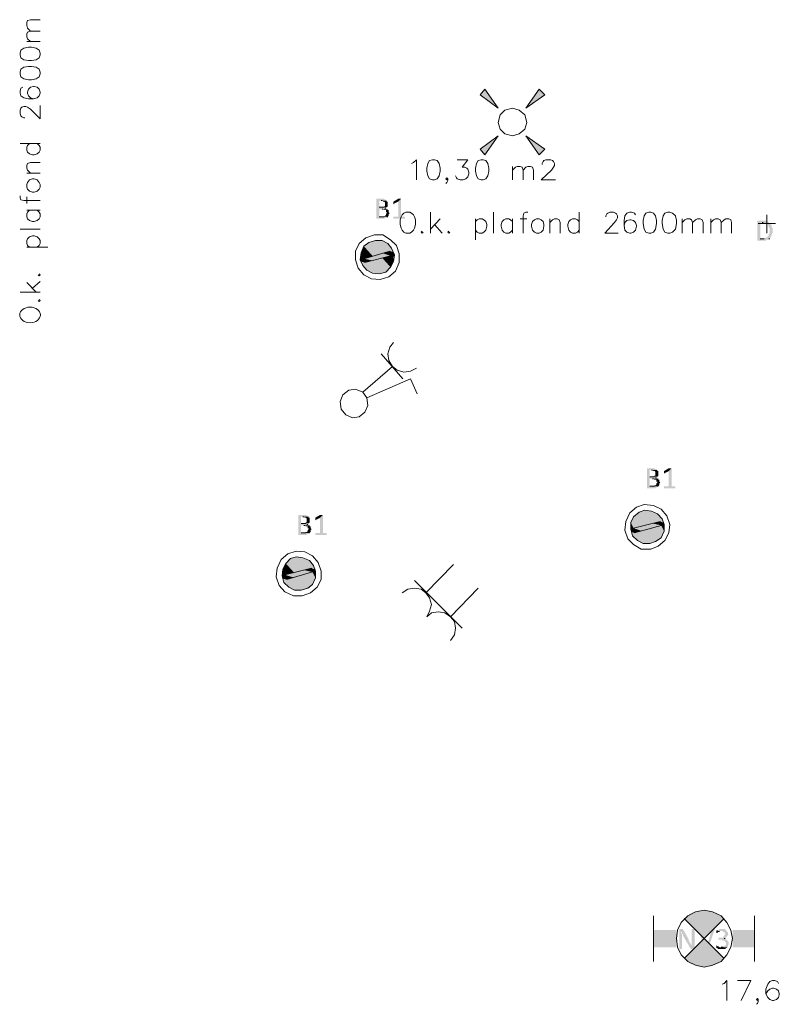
# Model space of a CAD drawing. Header units: millimetres. Extents: x -197899 to 120983, y -4228 to 45370.
# Tile 43 of 200: x -162755 to -159380, y 1332 to 5709. Entities that reach past the tile are written whole.
import ezdxf

# ---------------------------------------------------------------- set-up
doc = ezdxf.new("R2010")
doc.units = ezdxf.units.MM
for name, color, linetype in [('AL63----', 7, 'Continuous'), ('PDF_Geometry', 8, 'Continuous'), ('PDF_Solid Fills', 8, 'Continuous')]:
    doc.layers.add(name, color=color, linetype=linetype)

# ---------------------------------------------------------------- blocks, each defined once
blk = doc.blocks.new('A$C01523A58')
at = {"layer": 'PDF_Solid Fills'}
for color, points in [(1, [(1464.7, -23778.6), (1485.9, -23753.2), (1545.2, -23837.9)]), (1, [(1727.2, -23753.2), (1752.6, -23778.6), (1667.9, -23837.9)]), (1, [(1485.9, -24045.3), (1464.7, -24019.9), (1545.2, -23960.7)]), (1, [(1752.6, -24019.9), (1727.2, -24045.3), (1667.9, -23960.7)]), (7, [(1028.7, -24240.1), (1003.3, -24240.1), (1003.3, -24244.3), (1003.3, -24324.7), (1003.3, -24329), (1041.4, -24329), (1045.6, -24324.7), (1049.8, -24324.7), (1049.8, -24320.5), (1054.1, -24320.5), (1016, -24320.5), (1016, -24286.6), (1054.1, -24286.6), (1049.8, -24282.4), (1041.4, -24282.4), (1045.6, -24282.4), (1045.6, -24278.2), (1016, -24278.2), (1016, -24248.5), (1049.8, -24248.5), (1045.6, -24244.3), (1041.4, -24244.3), (1037.2, -24240.1)]), (7, [(1049.8, -24248.5), (1024.4, -24248.5), (1028.7, -24248.5), (1032.9, -24252.8), (1037.2, -24252.8), (1041.4, -24257), (1041.4, -24265.4), (1041.4, -24273.9), (1037.2, -24273.9), (1037.2, -24278.2), (1016, -24278.2), (1049.8, -24278.2), (1054.1, -24273.9), (1054.1, -24269.7), (1054.1, -24261.2), (1054.1, -24257), (1054.1, -24252.8), (1049.8, -24252.8)]), (7, [(1113.4, -24240.1), (1100.6, -24252.8), (1100.6, -24320.5), (1079.5, -24320.5), (1079.5, -24324.7), (1079.5, -24329), (1130.3, -24329), (1130.3, -24324.7), (1130.3, -24320.5), (1113.4, -24320.5)]), (7, [(1104.9, -24240.1), (1100.6, -24240.1), (1079.5, -24252.8), (1079.5, -24257), (1079.5, -24261.2), (1079.5, -24265.4), (1083.7, -24261.2), (1100.6, -24252.8), (1113.4, -24240.1), (1109.1, -24240.1)]), (7, [(1054.1, -24286.6), (1028.7, -24286.6), (1032.9, -24286.6), (1037.2, -24290.8), (1045.6, -24290.8), (1045.6, -24299.3), (1049.8, -24299.3), (1049.8, -24303.6), (1049.8, -24303.6), (1045.6, -24307.8), (1045.6, -24312), (1045.6, -24312), (1041.4, -24316.2), (1037.2, -24316.2), (1037.2, -24320.5), (1016, -24320.5), (1054.1, -24320.5), (1058.3, -24316.2), (1058.3, -24312), (1058.3, -24307.8), (1058.3, -24307.8), (1062.6, -24303.6), (1062.6, -24303.6), (1058.3, -24299.3), (1058.3, -24295.1), (1058.3, -24290.8), (1054.1, -24290.8)]), (7, [(2722, -24337.4), (2696.6, -24337.4), (2696.6, -24341.7), (2696.6, -24422.1), (2696.6, -24426.3), (2734.7, -24426.3), (2739, -24422.1), (2747.4, -24422.1), (2747.4, -24417.9), (2751.6, -24417.9), (2709.3, -24417.9), (2709.3, -24345.9), (2747.4, -24345.9), (2743.2, -24341.7), (2739, -24341.7), (2734.7, -24337.4)]), (7, [(2747.4, -24345.9), (2717.8, -24345.9), (2722, -24345.9), (2726.2, -24350.1), (2739, -24350.1), (2739, -24354.3), (2743.2, -24354.3), (2743.2, -24358.6), (2747.4, -24358.6), (2747.4, -24367.1), (2747.4, -24367.1), (2751.6, -24371.3), (2751.6, -24379.8), (2751.6, -24388.2), (2751.6, -24392.5), (2751.6, -24392.5), (2747.4, -24396.7), (2747.4, -24405.1), (2743.2, -24405.1), (2743.2, -24409.4), (2739, -24409.4), (2739, -24413.6), (2730.5, -24413.6), (2726.2, -24417.9), (2709.3, -24417.9), (2751.6, -24417.9), (2751.6, -24413.6), (2755.9, -24413.6), (2755.9, -24409.4), (2755.9, -24409.4), (2760.1, -24405.1), (2760.1, -24400.9), (2760.1, -24396.7), (2760.1, -24396.7), (2764.3, -24392.5), (2764.3, -24388.2), (2764.3, -24379.8), (2764.3, -24375.5), (2764.3, -24371.3), (2760.1, -24367.1), (2760.1, -24362.8), (2760.1, -24358.6), (2755.9, -24354.3), (2755.9, -24350.1), (2751.6, -24350.1)]), (1, [(948.2, -24451.7), (935.6, -24481.3), (986.3, -24494.1)]), (1, [(956.7, -24447.5), (948.2, -24451.7), (1045.6, -24481.3)]), (1, [(948.2, -24451.7), (1045.6, -24481.3), (986.3, -24494.1)]), (1, [(969.4, -24434.8), (956.7, -24447.5), (1079.5, -24477.2)]), (1, [(956.7, -24447.5), (1062.6, -24472.9), (1045.6, -24481.3)]), (1, [(999, -24426.3), (969.4, -24434.8), (1071, -24460.2)]), (1, [(969.4, -24434.8), (1071, -24460.2), (1079.5, -24477.2)]), (1, [(1028.7, -24426.3), (999, -24426.3), (1054.1, -24439)]), (1, [(999, -24426.3), (1054.1, -24439), (1071, -24460.2)]), (1, [(935.6, -24502.6), (931.3, -24511), (948.2, -24515.2)]), (1, [(931.3, -24511), (935.6, -24519.5), (952.5, -24523.7)]), (1, [(931.3, -24511), (948.2, -24515.2), (952.5, -24523.7)]), (1, [(935.6, -24481.3), (935.6, -24502.6), (948.2, -24506.7)]), (1, [(935.6, -24481.3), (986.3, -24494.1), (948.2, -24506.7)]), (1, [(935.6, -24502.6), (948.2, -24506.7), (948.2, -24515.2)]), (51, [(1028.7, -24481.3), (948.2, -24506.7), (986.3, -24515.2)]), (51, [(948.2, -24506.7), (986.3, -24515.2), (952.5, -24523.7)]), (1, [(1028.7, -24502.6), (969.4, -24519.5), (1066.8, -24544.9)]), (51, [(1028.7, -24481.3), (1066.8, -24494.1), (986.3, -24515.2)]), (51, [(1062.6, -24472.9), (1028.7, -24481.3), (1066.8, -24494.1)]), (1, [(1066.8, -24494.1), (1028.7, -24502.6), (1079.5, -24519.5)]), (1, [(1028.7, -24502.6), (1079.5, -24519.5), (1066.8, -24544.9)]), (1, [(1062.6, -24472.9), (1066.8, -24485.6), (1083.7, -24489.8)]), (1, [(1062.6, -24472.9), (1079.5, -24477.2), (1083.7, -24489.8)]), (1, [(1066.8, -24485.6), (1066.8, -24494.1), (1079.5, -24498.3)]), (1, [(1066.8, -24485.6), (1083.7, -24489.8), (1079.5, -24498.3)]), (1, [(1066.8, -24494.1), (1079.5, -24498.3), (1079.5, -24519.5)]), (1, [(935.6, -24519.5), (944, -24536.4), (1045.6, -24566)]), (1, [(935.6, -24519.5), (1058.3, -24553.3), (1045.6, -24566)]), (1, [(944, -24536.4), (961, -24557.5), (1016, -24574.5)]), (1, [(944, -24536.4), (1045.6, -24566), (1016, -24574.5)]), (1, [(969.4, -24519.5), (952.5, -24523.7), (1058.3, -24553.3)]), (1, [(969.4, -24519.5), (1066.8, -24544.9), (1058.3, -24553.3)]), (1, [(961, -24557.5), (1016, -24574.5), (986.3, -24570.3)]), (7, [(2230.9, -25438.1), (2205.6, -25438.1), (2205.6, -25442.3), (2205.6, -25522.7), (2205.6, -25527), (2243.6, -25527), (2247.9, -25522.7), (2252.1, -25522.7), (2252.1, -25518.6), (2256.3, -25518.6), (2218.2, -25518.6), (2218.2, -25484.7), (2256.3, -25484.7), (2252.1, -25480.4), (2243.6, -25480.4), (2247.9, -25480.4), (2247.9, -25476.2), (2218.2, -25476.2), (2218.2, -25446.5), (2252.1, -25446.5), (2247.9, -25442.3), (2243.6, -25442.3), (2239.4, -25438.1)]), (7, [(2252.1, -25446.5), (2226.7, -25446.5), (2230.9, -25446.5), (2235.2, -25450.8), (2239.4, -25450.8), (2243.6, -25455), (2243.6, -25463.5), (2243.6, -25471.9), (2239.4, -25471.9), (2239.4, -25476.2), (2218.2, -25476.2), (2252.1, -25476.2), (2256.3, -25471.9), (2256.3, -25467.7), (2256.3, -25459.3), (2256.3, -25455), (2256.3, -25450.8), (2252.1, -25450.8)]), (7, [(2315.6, -25438.1), (2302.9, -25450.8), (2302.9, -25518.6), (2281.7, -25518.6), (2281.7, -25522.7), (2281.7, -25527), (2332.5, -25527), (2332.5, -25522.7), (2332.5, -25518.6), (2315.6, -25518.6)]), (7, [(2307.1, -25438.1), (2302.9, -25438.1), (2281.7, -25450.8), (2281.7, -25455), (2281.7, -25459.3), (2281.7, -25463.5), (2286, -25459.3), (2302.9, -25450.8), (2315.6, -25438.1), (2311.4, -25438.1)]), (7, [(2256.3, -25484.7), (2230.9, -25484.7), (2235.2, -25484.7), (2239.4, -25488.9), (2247.9, -25488.9), (2247.9, -25497.3), (2252.1, -25497.3), (2252.1, -25501.6), (2252.1, -25501.6), (2247.9, -25505.8), (2247.9, -25510.1), (2247.9, -25510.1), (2243.6, -25514.3), (2239.4, -25514.3), (2239.4, -25518.6), (2218.2, -25518.6), (2256.3, -25518.6), (2260.6, -25514.3), (2260.6, -25510.1), (2260.6, -25505.8), (2260.6, -25505.8), (2264.8, -25501.6), (2264.8, -25501.6), (2260.6, -25497.3), (2260.6, -25493.2), (2260.6, -25488.9), (2256.3, -25488.9)]), (7, [(681.5, -25645.5), (656.1, -25645.5), (656.1, -25649.8), (656.1, -25730.2), (656.1, -25734.4), (694.3, -25734.4), (698.5, -25730.2), (702.7, -25730.2), (702.7, -25725.9), (706.9, -25725.9), (668.9, -25725.9), (668.9, -25692.1), (706.9, -25692.1), (702.7, -25687.9), (694.3, -25687.9), (698.5, -25687.9), (698.5, -25683.6), (668.9, -25683.6), (668.9, -25654), (702.7, -25654), (698.5, -25649.8), (694.3, -25649.8), (690, -25645.5)]), (7, [(766.2, -25645.5), (753.6, -25658.2), (753.6, -25725.9), (732.3, -25725.9), (732.3, -25730.2), (732.3, -25734.4), (783.1, -25734.4), (783.1, -25730.2), (783.1, -25725.9), (766.2, -25725.9)]), (7, [(757.7, -25645.5), (753.6, -25645.5), (732.3, -25658.2), (732.3, -25662.5), (732.3, -25666.7), (732.3, -25670.9), (736.6, -25666.7), (753.6, -25658.2), (766.2, -25645.5), (762, -25645.5)]), (1, [(2159, -25645.5), (2146.3, -25654), (2243.6, -25679.4)]), (1, [(2171.7, -25632.8), (2159, -25645.5), (2277.5, -25679.4)]), (1, [(2159, -25645.5), (2264.8, -25675.2), (2243.6, -25679.4)]), (1, [(2197.1, -25624.4), (2171.7, -25632.8), (2273.3, -25662.5)]), (1, [(2171.7, -25632.8), (2273.3, -25662.5), (2277.5, -25679.4)]), (1, [(2226.7, -25628.6), (2197.1, -25624.4), (2252.1, -25641.3)]), (1, [(2197.1, -25624.4), (2252.1, -25641.3), (2273.3, -25662.5)]), (7, [(702.7, -25654), (677.3, -25654), (681.5, -25654), (685.8, -25658.2), (690, -25658.2), (694.3, -25662.5), (694.3, -25670.9), (694.3, -25679.4), (690, -25679.4), (690, -25683.6), (668.9, -25683.6), (702.7, -25683.6), (706.9, -25679.4), (706.9, -25675.2), (706.9, -25666.7), (706.9, -25662.5), (706.9, -25658.2), (702.7, -25658.2)]), (7, [(706.9, -25692.1), (681.5, -25692.1), (685.8, -25692.1), (690, -25696.3), (698.5, -25696.3), (698.5, -25704.8), (702.7, -25704.8), (702.7, -25709), (702.7, -25709), (698.5, -25713.2), (698.5, -25717.5), (698.5, -25717.5), (694.3, -25721.7), (690, -25721.7), (690, -25725.9), (668.9, -25725.9), (706.9, -25725.9), (711.2, -25721.7), (711.2, -25717.5), (711.2, -25713.2), (711.2, -25713.2), (715.4, -25709), (715.4, -25709), (711.2, -25704.8), (711.2, -25700.6), (711.2, -25696.3), (706.9, -25696.3)]), (1, [(2146.3, -25654), (2133.5, -25679.4), (2188.6, -25696.3)]), (1, [(2133.5, -25679.4), (2133.5, -25700.6), (2146.3, -25704.8)]), (1, [(2133.5, -25679.4), (2188.6, -25696.3), (2146.3, -25704.8)]), (1, [(2146.3, -25654), (2243.6, -25679.4), (2188.6, -25696.3)]), (51, [(2230.9, -25683.6), (2146.3, -25704.8), (2184.4, -25717.5)]), (51, [(2230.9, -25683.6), (2269, -25692.1), (2184.4, -25717.5)]), (1, [(2269, -25692.1), (2226.7, -25704.8), (2281.7, -25717.5)]), (51, [(2264.8, -25675.2), (2230.9, -25683.6), (2269, -25692.1)]), (1, [(2264.8, -25675.2), (2264.8, -25683.6), (2281.7, -25687.9)]), (1, [(2264.8, -25675.2), (2277.5, -25679.4), (2281.7, -25687.9)]), (1, [(2264.8, -25683.6), (2269, -25692.1), (2281.7, -25696.3)]), (1, [(2264.8, -25683.6), (2281.7, -25687.9), (2281.7, -25696.3)]), (1, [(2269, -25692.1), (2281.7, -25696.3), (2281.7, -25717.5)]), (1, [(2133.5, -25700.6), (2133.5, -25709), (2150.5, -25713.2)]), (1, [(2133.5, -25700.6), (2146.3, -25704.8), (2150.5, -25713.2)]), (1, [(2133.5, -25709), (2137.8, -25721.7), (2150.5, -25725.9)]), (1, [(2133.5, -25709), (2150.5, -25713.2), (2150.5, -25725.9)]), (1, [(2137.8, -25721.7), (2142, -25738.6), (2243.6, -25764)]), (1, [(2137.8, -25721.7), (2256.3, -25751.4), (2243.6, -25764)]), (51, [(2146.3, -25704.8), (2184.4, -25717.5), (2150.5, -25725.9)]), (1, [(2171.7, -25717.5), (2150.5, -25725.9), (2256.3, -25751.4)]), (1, [(2226.7, -25704.8), (2171.7, -25717.5), (2269, -25747.1)]), (1, [(2171.7, -25717.5), (2269, -25747.1), (2256.3, -25751.4)]), (1, [(2226.7, -25704.8), (2281.7, -25717.5), (2269, -25747.1)]), (1, [(2142, -25738.6), (2163.2, -25759.8), (2218.2, -25772.5)]), (1, [(2142, -25738.6), (2243.6, -25764), (2218.2, -25772.5)]), (1, [(2163.2, -25759.8), (2218.2, -25772.5), (2188.6, -25772.5)]), (1, [(601.1, -25861.4), (588.4, -25886.8), (639.2, -25903.8)]), (1, [(609.6, -25853), (601.1, -25861.4), (694.3, -25886.8)]), (1, [(601.1, -25861.4), (694.3, -25886.8), (639.2, -25903.8)]), (1, [(622.3, -25840.2), (609.6, -25853), (728.1, -25886.8)]), (1, [(609.6, -25853), (715.4, -25882.6), (694.3, -25886.8)]), (1, [(647.7, -25831.8), (622.3, -25840.2), (723.9, -25869.9)]), (1, [(622.3, -25840.2), (723.9, -25869.9), (728.1, -25886.8)]), (1, [(677.3, -25836), (647.7, -25831.8), (706.9, -25848.7)]), (1, [(647.7, -25831.8), (706.9, -25848.7), (723.9, -25869.9)]), (1, [(588.4, -25886.8), (584.2, -25908), (596.9, -25912.2)]), (1, [(584.2, -25908), (584.2, -25916.5), (601.1, -25920.7)]), (1, [(584.2, -25908), (596.9, -25912.2), (601.1, -25920.7)]), (1, [(588.4, -25886.8), (639.2, -25903.8), (596.9, -25912.2)]), (51, [(681.5, -25891.1), (596.9, -25912.2), (639.2, -25924.9)]), (51, [(596.9, -25912.2), (639.2, -25924.9), (605.3, -25933.4)]), (1, [(677.3, -25912.2), (622.3, -25929.2), (719.7, -25954.6)]), (51, [(681.5, -25891.1), (719.7, -25899.5), (639.2, -25924.9)]), (1, [(719.7, -25899.5), (677.3, -25912.2), (732.3, -25924.9)]), (1, [(677.3, -25912.2), (732.3, -25924.9), (719.7, -25954.6)]), (51, [(715.4, -25882.6), (681.5, -25891.1), (719.7, -25899.5)]), (1, [(715.4, -25882.6), (719.7, -25891.1), (732.3, -25895.3)]), (1, [(715.4, -25882.6), (728.1, -25886.8), (732.3, -25895.3)]), (1, [(719.7, -25891.1), (719.7, -25899.5), (732.3, -25903.8)]), (1, [(719.7, -25891.1), (732.3, -25895.3), (732.3, -25903.8)]), (1, [(719.7, -25899.5), (732.3, -25903.8), (732.3, -25924.9)]), (1, [(584.2, -25916.5), (588.4, -25929.2), (605.3, -25933.4)]), (1, [(584.2, -25916.5), (601.1, -25920.7), (605.3, -25933.4)]), (1, [(588.4, -25929.2), (592.6, -25946.1), (698.5, -25971.5)]), (1, [(588.4, -25929.2), (711.2, -25958.8), (698.5, -25971.5)]), (1, [(592.6, -25946.1), (613.8, -25967.2), (668.9, -25980)]), (1, [(592.6, -25946.1), (698.5, -25971.5), (668.9, -25980)]), (1, [(622.3, -25929.2), (605.3, -25933.4), (711.2, -25958.8)]), (1, [(622.3, -25929.2), (719.7, -25954.6), (711.2, -25958.8)]), (1, [(613.8, -25967.2), (668.9, -25980), (639.2, -25980)]), (7, [(2357.9, -27487), (2349.5, -27487), (2349.5, -27491.2), (2349.5, -27575.9), (2362.2, -27575.9), (2362.2, -27520.9), (2362.2, -27512.4), (2362.2, -27508.2), (2362.2, -27508.2), (2357.9, -27504), (2357.9, -27499.7), (2362.2, -27499.7), (2370.7, -27495.5), (2370.7, -27495.5), (2366.4, -27491.2), (2366.4, -27487), (2362.2, -27487)]), (7, [(2408.7, -27487), (2404.5, -27487), (2404.5, -27542.1), (2404.5, -27550.5), (2404.5, -27559), (2404.5, -27559), (2396.1, -27567.5), (2396.1, -27571.7), (2400.2, -27571.7), (2400.2, -27575.9), (2413, -27575.9), (2413, -27571.7), (2417.2, -27571.7), (2417.2, -27491.2), (2413, -27487), (2413, -27487)]), (7, [(2438.4, -27487), (2434.1, -27487), (2434.1, -27491.2), (2434.1, -27491.2), (2463.8, -27575.9), (2468, -27563.2), (2446.9, -27491.2), (2442.6, -27487), (2442.6, -27487)]), (7, [(2501.9, -27487), (2493.4, -27487), (2493.4, -27491.2), (2472.3, -27563.2), (2468, -27563.2), (2463.8, -27575.9), (2476.5, -27575.9), (2506.1, -27491.2), (2506.1, -27487), (2506.1, -27487)]), (7, [(2540, -27487), (2527.3, -27487), (2523, -27491.2), (2518.8, -27491.2), (2518.8, -27495.5), (2514.6, -27495.5), (2544.2, -27495.5), (2544.2, -27499.7), (2548.4, -27499.7), (2552.7, -27504), (2552.7, -27508.2), (2552.7, -27512.4), (2552.7, -27512.4), (2548.4, -27516.6), (2548.4, -27520.9), (2544.2, -27520.9), (2544.2, -27525.1), (2523, -27525.1), (2523, -27529.4), (2523, -27533.6), (2540, -27533.6), (2540, -27537.8), (2548.4, -27537.8), (2552.7, -27542.1), (2552.7, -27542.1), (2556.9, -27546.3), (2556.9, -27550.5), (2556.9, -27554.8), (2556.9, -27559), (2552.7, -27559), (2552.7, -27563.2), (2548.4, -27563.2), (2544.2, -27567.5), (2535.8, -27567.5), (2565.4, -27567.5), (2565.4, -27563.2), (2565.4, -27559), (2569.6, -27554.8), (2569.6, -27546.3), (2569.6, -27546.3), (2565.4, -27542.1), (2565.4, -27537.8), (2561.2, -27537.8), (2561.2, -27533.6), (2556.9, -27533.6), (2552.7, -27529.4), (2548.4, -27529.4), (2552.7, -27529.4), (2556.9, -27525.1), (2556.9, -27525.1), (2561.2, -27520.9), (2561.2, -27516.6), (2565.4, -27516.6), (2565.4, -27512.4), (2565.4, -27508.2), (2565.4, -27499.7), (2561.2, -27499.7), (2561.2, -27495.5), (2561.2, -27495.5), (2556.9, -27491.2), (2556.9, -27491.2), (2552.7, -27487), (2544.2, -27487)]), (7, [(2370.7, -27495.5), (2362.2, -27499.7), (2362.2, -27508.2), (2366.4, -27508.2), (2366.4, -27516.6), (2366.4, -27516.6), (2396.1, -27567.5), (2404.5, -27559), (2404.5, -27559), (2400.2, -27554.8), (2400.2, -27550.5), (2400.2, -27550.5), (2396.1, -27546.3), (2396.1, -27542.1), (2391.8, -27542.1), (2391.8, -27537.8), (2391.8, -27533.6)]), (7, [(2514.6, -27495.5), (2514.6, -27499.7), (2514.6, -27504), (2518.8, -27504), (2523, -27499.7), (2527.3, -27499.7), (2531.5, -27495.5), (2535.8, -27495.5)]), (7, [(2514.6, -27559), (2514.6, -27563.2), (2514.6, -27567.5), (2514.6, -27571.7), (2518.8, -27571.7), (2523, -27575.9), (2552.7, -27575.9), (2556.9, -27571.7), (2561.2, -27571.7), (2561.2, -27567.5), (2527.3, -27567.5), (2523, -27563.2), (2518.8, -27563.2)])]:
    blk.add_hatch(color=color, dxfattribs=at).paths.add_polyline_path(points)
at = {"layer": 'PDF_Solid Fills', "true_color": 0x00dd00}
for points in [[(2396.1, -27419.3), (2370.7, -27440.4), (2459.5, -27529.4)], [(2429.9, -27406.6), (2396.1, -27419.3), (2459.5, -27529.4)], [(2459.5, -27402.4), (2429.9, -27406.6), (2459.5, -27529.4)], [(2493.4, -27406.6), (2459.5, -27402.4), (2459.5, -27529.4)], [(2523, -27419.3), (2493.4, -27406.6), (2459.5, -27529.4)], [(2548.4, -27440.4), (2523, -27419.3), (2459.5, -27529.4)], [(2336.8, -27491.2), (2336.8, -27567.5), (2235.2, -27491.2)], [(2336.8, -27567.5), (2235.2, -27491.2), (2235.2, -27567.5)], [(2370.7, -27618.3), (2396.1, -27639.4), (2459.5, -27529.4)], [(2396.1, -27639.4), (2429.9, -27652.1), (2459.5, -27529.4)], [(2429.9, -27652.1), (2459.5, -27656.3), (2459.5, -27529.4)], [(2459.5, -27656.3), (2493.4, -27652.1), (2459.5, -27529.4)], [(2493.4, -27652.1), (2523, -27639.4), (2459.5, -27529.4)], [(2523, -27639.4), (2548.4, -27618.3), (2459.5, -27529.4)], [(2586.6, -27491.2), (2586.6, -27567.5), (2683.9, -27491.2)], [(2586.6, -27567.5), (2683.9, -27491.2), (2683.9, -27567.5)]]:
    blk.add_hatch(color=92, dxfattribs=at).paths.add_polyline_path(points)
at = {"layer": 'PDF_Geometry', "color": 7, "lineweight": 18, "true_color": 0xeeeeee}
for points in [[(-533.4, -23495), (-546.1, -23482.3), (-550.4, -23469.6), (-550.4, -23456.9), (-546.1, -23448.4), (-533.4, -23444.2), (-491.1, -23444.2)], [(-533.4, -23541.6), (-546.1, -23528.9), (-550.4, -23520.4), (-550.4, -23507.7), (-546.1, -23499.2), (-533.4, -23495), (-491.1, -23495)], [(-491.1, -23541.6), (-550.4, -23541.6)], [(-580, -23600.9), (-575.8, -23613.5), (-563, -23622), (-541.9, -23626.2), (-529.2, -23626.2), (-508, -23622), (-495.3, -23613.5), (-491.1, -23600.9), (-491.1, -23592.4), (-495.3, -23579.6), (-508, -23571.2), (-529.2, -23567), (-541.9, -23567), (-563, -23571.2), (-575.8, -23579.6), (-580, -23592.4), (-580, -23600.9)], [(-580, -23685.5), (-575.8, -23698.2), (-563, -23706.7), (-541.9, -23710.9), (-529.2, -23710.9), (-508, -23706.7), (-495.3, -23698.2), (-491.1, -23685.5), (-491.1, -23677), (-495.3, -23664.3), (-508, -23655.8), (-529.2, -23651.6), (-541.9, -23651.6), (-563, -23655.8), (-575.8, -23664.3), (-580, -23677), (-580, -23685.5)], [(-567.3, -23744.8), (-575.8, -23749), (-580, -23761.7), (-580, -23770.2), (-575.8, -23782.9), (-563, -23791.3), (-541.9, -23795.6), (-520.7, -23795.6), (-503.8, -23791.3), (-495.3, -23782.9), (-491.1, -23770.2), (-491.1, -23765.9), (-495.3, -23753.2), (-503.8, -23744.8), (-516.5, -23740.5), (-520.7, -23740.5), (-533.4, -23744.8), (-541.9, -23753.2), (-546.1, -23765.9), (-546.1, -23770.2), (-541.9, -23782.9), (-533.4, -23791.3), (-520.7, -23795.6)], [(-558.8, -23880.2), (-563, -23880.2), (-571.5, -23876), (-575.8, -23871.7), (-580, -23863.3), (-580, -23846.4), (-575.8, -23837.9), (-571.5, -23833.7), (-563, -23829.4), (-554.6, -23829.4), (-546.1, -23833.7), (-533.4, -23842.1), (-491.1, -23884.5), (-491.1, -23825.2)], [(-580, -23994.5), (-491.1, -23994.5)], [(-537.6, -23994.5), (-546.1, -24003), (-550.4, -24011.5), (-550.4, -24024.1), (-546.1, -24032.6), (-537.6, -24041.1), (-524.9, -24045.3), (-516.5, -24045.3), (-503.8, -24041.1), (-495.3, -24032.6), (-491.1, -24024.1), (-491.1, -24011.5), (-495.3, -24003), (-503.8, -23994.5)], [(1159.9, -24083.4), (1168.4, -24079.2), (1181.1, -24066.5), (1181.1, -24155.4)], [(1253, -24066.5), (1240.3, -24070.7), (1231.9, -24083.4), (1227.6, -24104.6), (1227.6, -24117.3), (1231.9, -24138.4), (1240.3, -24151.2), (1253, -24155.4), (1261.5, -24155.4), (1274.2, -24151.2), (1282.7, -24138.4), (1286.9, -24117.3), (1286.9, -24104.6), (1282.7, -24083.4), (1274.2, -24070.7), (1261.5, -24066.5), (1253, -24066.5)], [(1363.1, -24066.5), (1409.7, -24066.5), (1384.3, -24100.4), (1397, -24100.4), (1405.4, -24104.6), (1409.7, -24108.8), (1413.9, -24121.5), (1413.9, -24130), (1409.7, -24142.7), (1401.2, -24151.2), (1388.5, -24155.4), (1375.8, -24155.4), (1363.1, -24151.2), (1358.9, -24146.9), (1354.7, -24138.4)], [(1468.9, -24066.5), (1456.2, -24070.7), (1447.8, -24083.4), (1443.5, -24104.6), (1443.5, -24117.3), (1447.8, -24138.4), (1456.2, -24151.2), (1468.9, -24155.4), (1477.4, -24155.4), (1490.1, -24151.2), (1498.6, -24138.4), (1502.8, -24117.3), (1502.8, -24104.6), (1498.6, -24083.4), (1490.1, -24070.7), (1477.4, -24066.5), (1468.9, -24066.5)], [(1739.9, -24087.7), (1739.9, -24083.4), (1744.1, -24075), (1748.3, -24070.7), (1756.8, -24066.5), (1778, -24066.5), (1786.5, -24070.7), (1790.7, -24075), (1794.9, -24083.4), (1794.9, -24091.9), (1790.7, -24100.4), (1782.2, -24113.1), (1735.6, -24155.4), (1799.1, -24155.4)], [(-533.4, -24125.8), (-546.1, -24113.1), (-550.4, -24104.6), (-550.4, -24091.9), (-546.1, -24083.4), (-533.4, -24079.2), (-491.1, -24079.2)], [(1608.6, -24155.4), (1608.6, -24096.1)], [(1608.6, -24113.1), (1621.4, -24100.4), (1629.8, -24096.1), (1642.5, -24096.1), (1651, -24100.4), (1655.2, -24113.1), (1655.2, -24155.4)], [(1655.2, -24113.1), (1667.9, -24100.4), (1676.4, -24096.1), (1689.1, -24096.1), (1697.5, -24100.4), (1701.8, -24113.1), (1701.8, -24155.4)], [(-491.1, -24125.8), (-550.4, -24125.8)], [(-550.4, -24189.2), (-546.1, -24197.7), (-537.6, -24206.2), (-524.9, -24210.5), (-516.5, -24210.5), (-503.8, -24206.2), (-495.3, -24197.7), (-491.1, -24189.2), (-491.1, -24176.6), (-495.3, -24168.1), (-503.8, -24155.4), (-516.5, -24151.2), (-524.9, -24151.2), (-537.6, -24155.4), (-546.1, -24168.1), (-550.4, -24176.6), (-550.4, -24189.2)], [(1320.8, -24151.2), (1316.5, -24155.4), (1312.3, -24151.2), (1316.5, -24146.9), (1320.8, -24151.2), (1320.8, -24159.6), (1316.5, -24168.1), (1312.3, -24172.3)], [(-580, -24227.4), (-580, -24235.9), (-575.8, -24244.3), (-563, -24248.5), (-491.1, -24248.5)], [(-550.4, -24261.2), (-550.4, -24231.6)], [(-550.4, -24290.8), (-491.1, -24290.8)], [(-537.6, -24290.8), (-546.1, -24299.3), (-550.4, -24307.8), (-550.4, -24320.5), (-546.1, -24329), (-537.6, -24337.4), (-524.9, -24341.7), (-516.5, -24341.7), (-503.8, -24337.4), (-495.3, -24329), (-491.1, -24320.5), (-491.1, -24307.8), (-495.3, -24299.3), (-503.8, -24290.8)], [(1134.5, -24299.3), (1126, -24303.6), (1117.6, -24312), (1113.4, -24320.5), (1109.1, -24333.2), (1109.1, -24354.3), (1113.4, -24371.3), (1117.6, -24379.8), (1126, -24388.2), (1134.5, -24392.5), (1151.5, -24392.5), (1159.9, -24388.2), (1168.4, -24379.8), (1172.6, -24371.3), (1176.9, -24354.3), (1176.9, -24333.2), (1172.6, -24320.5), (1168.4, -24312), (1159.9, -24303.6), (1151.5, -24299.3), (1134.5, -24299.3)], [(1244.6, -24392.5), (1244.6, -24299.3)], [(1286.9, -24329), (1244.6, -24375.5)], [(1443.5, -24329), (1443.5, -24422.1)], [(1443.5, -24341.7), (1452, -24333.2), (1460.5, -24329), (1473.2, -24329), (1481.6, -24333.2), (1490.1, -24341.7), (1494.3, -24354.3), (1494.3, -24362.8), (1490.1, -24379.8), (1481.6, -24388.2), (1473.2, -24392.5), (1460.5, -24392.5), (1452, -24388.2), (1443.5, -24379.8)], [(1524, -24392.5), (1524, -24299.3)], [(1608.6, -24341.7), (1600.2, -24333.2), (1591.7, -24329), (1579, -24329), (1570.6, -24333.2), (1562.1, -24341.7), (1557.8, -24354.3), (1557.8, -24362.8), (1562.1, -24379.8), (1570.6, -24388.2), (1579, -24392.5), (1591.7, -24392.5), (1600.2, -24388.2), (1608.6, -24379.8)], [(1608.6, -24329), (1608.6, -24392.5)], [(1642.5, -24329), (1672.2, -24329)], [(1676.4, -24299.3), (1667.9, -24299.3), (1659.4, -24303.6), (1655.2, -24316.2), (1655.2, -24392.5)], [(1714.5, -24329), (1706, -24333.2), (1697.5, -24341.7), (1693.3, -24354.3), (1693.3, -24362.8), (1697.5, -24379.8), (1706, -24388.2), (1714.5, -24392.5), (1727.2, -24392.5), (1735.6, -24388.2), (1744.1, -24379.8), (1748.3, -24362.8), (1748.3, -24354.3), (1744.1, -24341.7), (1735.6, -24333.2), (1727.2, -24329), (1714.5, -24329)], [(1773.7, -24392.5), (1773.7, -24329)], [(1773.7, -24345.9), (1786.5, -24333.2), (1794.9, -24329), (1807.6, -24329), (1816.1, -24333.2), (1820.3, -24345.9), (1820.3, -24392.5)], [(1905, -24341.7), (1896.5, -24333.2), (1888.1, -24329), (1875.3, -24329), (1866.8, -24333.2), (1858.4, -24341.7), (1854.2, -24354.3), (1854.2, -24362.8), (1858.4, -24379.8), (1866.8, -24388.2), (1875.3, -24392.5), (1888.1, -24392.5), (1896.5, -24388.2), (1905, -24379.8)], [(1905, -24299.3), (1905, -24392.5)], [(2023.5, -24320.5), (2023.5, -24316.2), (2027.8, -24307.8), (2032, -24303.6), (2040.4, -24299.3), (2057.4, -24299.3), (2065.8, -24303.6), (2070.1, -24307.8), (2074.3, -24316.2), (2074.3, -24324.7), (2070.1, -24333.2), (2061.6, -24345.9), (2019.3, -24392.5), (2078.6, -24392.5)], [(2154.8, -24312), (2150.5, -24303.6), (2137.8, -24299.3), (2129.4, -24299.3), (2116.6, -24303.6), (2108.1, -24316.2), (2104, -24337.4), (2104, -24358.6), (2108.1, -24379.8), (2116.6, -24388.2), (2129.4, -24392.5), (2133.5, -24392.5), (2146.3, -24388.2), (2154.8, -24379.8), (2159, -24362.8), (2159, -24358.6), (2154.8, -24345.9), (2146.3, -24337.4), (2133.5, -24333.2), (2129.4, -24333.2), (2116.6, -24337.4), (2108.1, -24345.9), (2104, -24358.6)], [(2214, -24299.3), (2201.3, -24303.6), (2192.8, -24316.2), (2188.6, -24337.4), (2188.6, -24350.1), (2192.8, -24375.5), (2201.3, -24388.2), (2214, -24392.5), (2222.5, -24392.5), (2235.2, -24388.2), (2243.6, -24375.5), (2247.9, -24350.1), (2247.9, -24337.4), (2243.6, -24316.2), (2235.2, -24303.6), (2222.5, -24299.3), (2214, -24299.3)], [(2298.7, -24299.3), (2286, -24303.6), (2277.5, -24316.2), (2273.3, -24337.4), (2273.3, -24350.1), (2277.5, -24375.5), (2286, -24388.2), (2298.7, -24392.5), (2307.1, -24392.5), (2319.9, -24388.2), (2332.5, -24375.5), (2336.8, -24350.1), (2336.8, -24337.4), (2332.5, -24316.2), (2319.9, -24303.6), (2307.1, -24299.3), (2298.7, -24299.3)], [(2362.2, -24392.5), (2362.2, -24329)], [(2362.2, -24345.9), (2374.9, -24333.2), (2383.3, -24329), (2396.1, -24329), (2404.5, -24333.2), (2408.7, -24345.9), (2408.7, -24392.5)], [(2408.7, -24345.9), (2421.5, -24333.2), (2429.9, -24329), (2442.6, -24329), (2451.1, -24333.2), (2455.3, -24345.9), (2455.3, -24392.5)], [(2489.2, -24392.5), (2489.2, -24329)], [(2489.2, -24345.9), (2501.9, -24333.2), (2510.3, -24329), (2523, -24329), (2531.5, -24333.2), (2535.8, -24345.9), (2535.8, -24392.5)], [(2535.8, -24345.9), (2548.4, -24333.2), (2556.9, -24329), (2569.6, -24329), (2578.1, -24333.2), (2582.3, -24345.9), (2582.3, -24392.5)], [(2739, -24312), (2739, -24392.5)], [(-491.1, -24375.5), (-580, -24375.5)], [(1261.5, -24354.3), (1295.4, -24392.5)], [(2700.8, -24350.1), (2777, -24350.1)], [(-537.6, -24456), (-546.1, -24447.5), (-550.4, -24439), (-550.4, -24426.3), (-546.1, -24417.9), (-537.6, -24409.4), (-524.9, -24405.1), (-516.5, -24405.1), (-503.8, -24409.4), (-495.3, -24417.9), (-491.1, -24426.3), (-491.1, -24439), (-495.3, -24447.5), (-503.8, -24456)], [(1206.5, -24384), (1202.2, -24388.2), (1206.5, -24392.5), (1210.7, -24388.2)], [(1325, -24384), (1320.8, -24388.2), (1325, -24392.5), (1329.3, -24388.2)], [(-550.4, -24456), (-457.2, -24456)], [(-499.5, -24578.7), (-495.3, -24582.9), (-491.1, -24578.7), (-495.3, -24574.5)], [(-550.4, -24612.6), (-508, -24654.9)], [(-524.9, -24638), (-491.1, -24608.4)], [(-491.1, -24654.9), (-580, -24654.9)], [(-499.5, -24693), (-495.3, -24697.2), (-491.1, -24693), (-495.3, -24688.8)], [(2540, -27732.5), (2548.4, -27728.3), (2561.2, -27715.6), (2561.2, -27804.5)], [(2607.7, -27715.6), (2667, -27715.6), (2624.6, -27804.5)], [(2789.7, -27728.3), (2785.5, -27719.9), (2772.8, -27715.6), (2764.3, -27715.6), (2751.6, -27719.9), (2743.2, -27732.5), (2734.7, -27753.7), (2734.7, -27774.9), (2743.2, -27791.8), (2751.6, -27800.3), (2764.3, -27804.5), (2768.6, -27804.5), (2781.3, -27800.3), (2789.7, -27791.8), (2794, -27779.1), (2794, -27774.9), (2789.7, -27762.2), (2781.3, -27753.7), (2768.6, -27749.5), (2764.3, -27749.5), (2751.6, -27753.7), (2743.2, -27762.2), (2734.7, -27774.9)], [(2700.8, -27800.3), (2696.6, -27804.5), (2692.4, -27800.3), (2696.6, -27796.1), (2700.8, -27800.3), (2700.8, -27808.8), (2696.6, -27817.2), (2692.4, -27821.5)]]:
    blk.add_lwpolyline(points, dxfattribs=at)
at = {"layer": 'PDF_Geometry', "color": 1, "lineweight": 18}
for points in [[(1545.2, -23837.9), (1485.9, -23753.2), (1464.7, -23778.6), (1545.2, -23837.9)], [(1667.9, -23837.9), (1752.6, -23778.6), (1727.2, -23753.2), (1667.9, -23837.9)], [(1672.2, -23901.4), (1663.7, -23867.5), (1638.3, -23846.4), (1608.6, -23837.9), (1574.8, -23846.4), (1553.6, -23867.5), (1545.2, -23901.4), (1553.6, -23931), (1574.8, -23952.2), (1608.6, -23960.7), (1638.3, -23952.2), (1663.7, -23931), (1672.2, -23901.4)], [(1545.2, -23960.7), (1464.7, -24019.9), (1485.9, -24045.3), (1545.2, -23960.7)], [(1667.9, -23960.7), (1727.2, -24045.3), (1752.6, -24019.9), (1667.9, -23960.7)], [(1079.5, -24879.3), (1062.6, -24900.5), (1054.1, -24930.1), (1058.3, -24959.7), (1075.2, -24985.2), (1096.4, -25002.1), (1126, -25010.6), (1155.7, -25006.3), (1181.1, -24993.6)], [(1024.4, -24930.1), (1121.8, -25040.1)], [(944, -25099.4), (1075.2, -24985.2)], [(961, -25124.8), (1155.7, -25040.1)], [(1155.7, -25040.1), (1185.3, -25107.9)], [(952.5, -25188.3), (965.2, -25158.7), (961, -25124.8), (944, -25099.4), (910.2, -25086.7), (880.5, -25090.9), (855.1, -25112.1), (842.4, -25141.8), (846.7, -25175.6), (867.8, -25201), (897.4, -25213.7), (927.1, -25209.5), (952.5, -25188.3)], [(1346.2, -25865.7), (1223.4, -25992.7)], [(1384.3, -26149.3), (1172.6, -25937.6)], [(1227.6, -26098.5), (1240.3, -26073.1), (1248.8, -26043.5), (1240.3, -26013.8), (1223.4, -25992.7), (1202.2, -25975.7), (1172.6, -25971.5), (1143, -25975.7), (1117.6, -25992.7)], [(1456.2, -25971.5), (1333.5, -26098.5)], [(1333.5, -26204.3), (1350.4, -26178.9), (1354.7, -26149.3), (1350.4, -26119.7), (1333.5, -26098.5), (1308.1, -26081.5), (1278.5, -26077.3), (1248.8, -26081.5), (1227.6, -26098.5)]]:
    blk.add_lwpolyline(points, dxfattribs=at)
at = {"layer": 'PDF_Geometry', "color": 7, "lineweight": 0}
for points in [[(1024.4, -24248.5), (1028.7, -24248.5)], [(1037.2, -24278.2), (1016, -24278.2)], [(1028.7, -24286.6), (1032.9, -24286.6)], [(1041.4, -24282.4), (1045.6, -24282.4)], [(1037.2, -24320.5), (1016, -24320.5)], [(1049.8, -24320.5), (1054.1, -24320.5)], [(2717.8, -24345.9), (2722, -24345.9)], [(2726.2, -24417.9), (2709.3, -24417.9)], [(2747.4, -24417.9), (2751.6, -24417.9)], [(2226.7, -25446.5), (2230.9, -25446.5)], [(2239.4, -25476.2), (2218.2, -25476.2)], [(2239.4, -25518.6), (2218.2, -25518.6)], [(2230.9, -25484.7), (2235.2, -25484.7)], [(2243.6, -25480.4), (2247.9, -25480.4)], [(2252.1, -25518.6), (2256.3, -25518.6)], [(690, -25683.6), (668.9, -25683.6)], [(677.3, -25654), (681.5, -25654)], [(681.5, -25692.1), (685.8, -25692.1)], [(694.3, -25687.9), (698.5, -25687.9)], [(690, -25725.9), (668.9, -25725.9)], [(702.7, -25725.9), (706.9, -25725.9)], [(2518.8, -27495.5), (2514.6, -27495.5)], [(2548.4, -27529.4), (2552.7, -27529.4)], [(2544.2, -27567.5), (2535.8, -27567.5)]]:
    blk.add_lwpolyline(points, dxfattribs=at)
at = {"layer": 'PDF_Geometry', "color": 7, "lineweight": 13}
for points in [[(1104.9, -24523.7), (1104.9, -24485.6), (1092.2, -24447.5), (1066.8, -24422.1), (1032.9, -24400.9), (994.8, -24400.9), (956.7, -24413.6), (927.1, -24439), (910.2, -24472.9), (910.2, -24511), (922.8, -24549.1), (948.2, -24578.7), (982.1, -24595.7), (1020.2, -24599.9), (1058.3, -24587.2), (1088, -24561.8), (1104.9, -24523.7)], [(1079.5, -24519.5), (1083.7, -24489.8), (1071, -24460.2), (1054.1, -24439), (1028.7, -24426.3), (999, -24426.3), (969.4, -24434.8), (948.2, -24451.7), (935.6, -24481.3), (931.3, -24511), (944, -24536.4), (961, -24557.5), (986.3, -24570.3), (1016, -24574.5), (1045.6, -24566), (1066.8, -24544.9), (1079.5, -24519.5)], [(1062.6, -24472.9), (948.2, -24506.7), (952.5, -24523.7)], [(952.5, -24523.7), (1066.8, -24494.1)], [(1066.8, -24494.1), (1062.6, -24472.9)], [(2302.9, -25725.9), (2307.1, -25687.9), (2294.5, -25649.8), (2269, -25620.1), (2235.2, -25603.2), (2192.8, -25598.9), (2159, -25611.7), (2129.4, -25637.1), (2112.4, -25675.2), (2108.1, -25713.2), (2120.9, -25751.4), (2146.3, -25776.8), (2180.2, -25797.9), (2222.5, -25797.9), (2256.3, -25785.2), (2286, -25759.8), (2302.9, -25725.9)], [(2281.7, -25717.5), (2281.7, -25687.9), (2273.3, -25662.5), (2252.1, -25641.3), (2226.7, -25628.6), (2197.1, -25624.4), (2171.7, -25632.8), (2146.3, -25654), (2133.5, -25679.4), (2133.5, -25709), (2142, -25738.6), (2163.2, -25759.8), (2188.6, -25772.5), (2218.2, -25772.5), (2243.6, -25764), (2269, -25747.1), (2281.7, -25717.5)], [(2264.8, -25675.2), (2146.3, -25704.8), (2150.5, -25725.9)], [(2150.5, -25725.9), (2269, -25692.1)], [(2269, -25692.1), (2264.8, -25675.2)], [(757.7, -25933.4), (757.7, -25895.3), (745.1, -25857.2), (719.7, -25827.6), (685.8, -25810.6), (647.7, -25806.4), (609.6, -25819.1), (580, -25844.5), (563, -25882.6), (558.8, -25920.7), (571.5, -25958.8), (596.9, -25988.4), (635, -26005.3), (673.1, -26005.3), (711.2, -25992.7), (740.8, -25967.2), (757.7, -25933.4)], [(732.3, -25924.9), (732.3, -25895.3), (723.9, -25869.9), (706.9, -25848.7), (677.3, -25836), (647.7, -25831.8), (622.3, -25840.2), (601.1, -25861.4), (588.4, -25886.8), (584.2, -25916.5), (592.6, -25946.1), (613.8, -25967.2), (639.2, -25980), (668.9, -25980), (698.5, -25971.5), (719.7, -25954.6), (732.3, -25924.9)], [(715.4, -25882.6), (596.9, -25912.2), (605.3, -25933.4)], [(605.3, -25933.4), (719.7, -25899.5)], [(719.7, -25899.5), (715.4, -25882.6)]]:
    blk.add_lwpolyline(points, dxfattribs=at)
at = {"layer": 'PDF_Geometry', "color": 92, "lineweight": 18, "true_color": 0x00dd00}
for points in [[(2235.2, -27427.8), (2235.2, -27630.9)], [(2586.6, -27529.4), (2578.1, -27491.2), (2561.2, -27457.4), (2535.8, -27427.8), (2497.7, -27410.9), (2459.5, -27402.4), (2421.5, -27410.9), (2387.6, -27427.8), (2357.9, -27457.4), (2341, -27491.2), (2336.8, -27529.4), (2341, -27567.5), (2357.9, -27601.3), (2387.6, -27630.9), (2421.5, -27647.9), (2459.5, -27656.3), (2497.7, -27647.9), (2535.8, -27630.9), (2561.2, -27601.3), (2578.1, -27567.5), (2586.6, -27529.4)], [(2370.7, -27618.3), (2548.4, -27440.4)], [(2548.4, -27618.3), (2370.7, -27440.4)], [(2683.9, -27427.8), (2683.9, -27630.9)]]:
    blk.add_lwpolyline(points, dxfattribs=at)
at = {"layer": 'PDF_Geometry', "color": 7, "lineweight": 18, "true_color": 0xeeeeee}
blk.add_ellipse((-535.5, -24756.5), major_axis=(-45.9, 0), ratio=0.756352, dxfattribs=at)

msp = doc.modelspace()

# ---------------------------------------------------------------- block references
at = {"layer": 'AL63----'}
msp.add_blockref('A$C01523A58', (-162173.6, 29153.2), dxfattribs=at)

doc.saveas('drawing.dxf')
